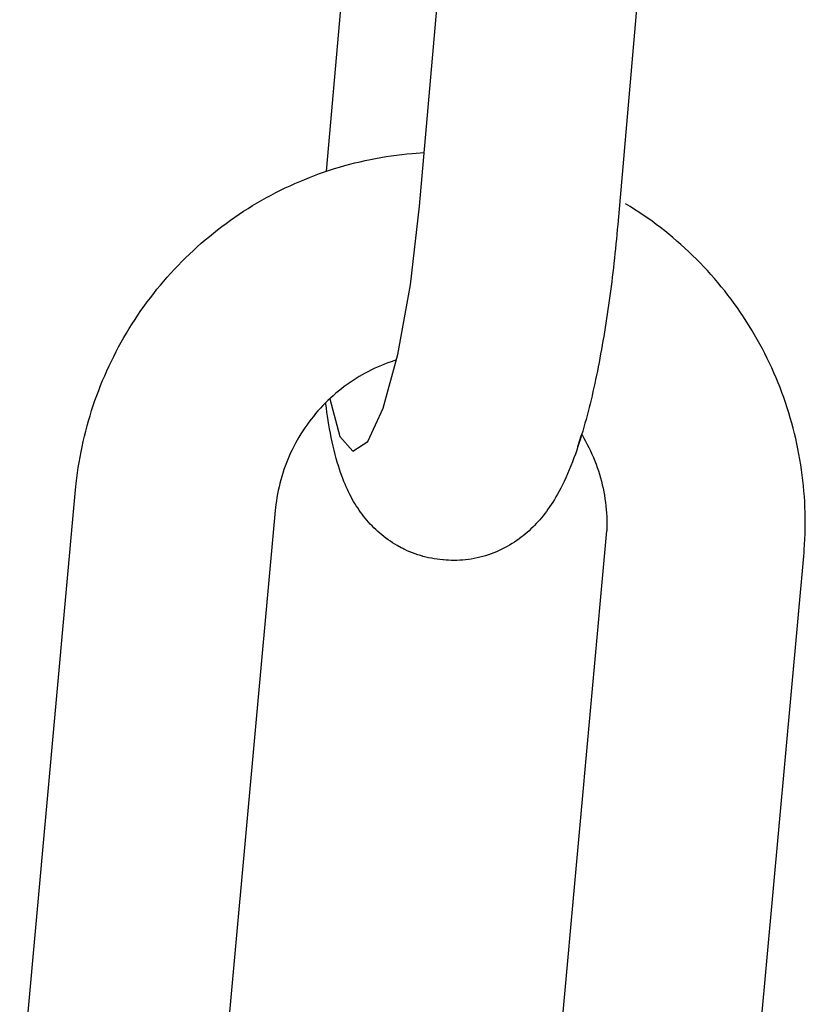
# Model space of a CAD drawing. Extents: x -169 to 2224, y 0 to 2796.
# Tile 182 of 256: x 1570.099 to 1570.559, y 414.305 to 414.882. Entities that reach past the tile are written whole.
import ezdxf

# ---------------------------------------------------------------- set-up
doc = ezdxf.new("R2010")
doc.units = 0
doc.header["$MEASUREMENT"] = 0
doc.layers.add('SPILL-BUCKET', color=1, linetype='CONTINUOUS')

msp = doc.modelspace()

# ---------------------------------------------------------------- linework, layer by layer
at = {"layer": 'SPILL-BUCKET', "color": 1, "linetype": 'Continuous'}
for p, q in [((1570.27846, 414.79374), (1570.309, 415.14251)), ((1570.33285, 414.77313), (1570.36416, 415.13058)), ((1570.48063, 415.12228), (1570.44911, 414.76235)), ((1570.30109, 414.79989), (1570.30412, 414.80053)), ((1570.30412, 414.80053), (1570.30716, 414.80112)), ((1570.30716, 414.80112), (1570.31021, 414.80167)), ((1570.31021, 414.80167), (1570.31326, 414.80217)), ((1570.31326, 414.80217), (1570.31633, 414.80263)), ((1570.31633, 414.80263), (1570.31939, 414.80305)), ((1570.31939, 414.80305), (1570.32247, 414.80342)), ((1570.32247, 414.80342), (1570.32554, 414.80375)), ((1570.32554, 414.80375), (1570.32863, 414.80403)), ((1570.32863, 414.80403), (1570.3356, 414.80451)), ((1570.28014, 414.7942), (1570.2831, 414.79514)), ((1570.2831, 414.79514), (1570.28607, 414.79604)), ((1570.28607, 414.79604), (1570.28905, 414.7969)), ((1570.28905, 414.7969), (1570.29205, 414.79771)), ((1570.29205, 414.79771), (1570.29505, 414.79848)), ((1570.29505, 414.79848), (1570.29806, 414.79921)), ((1570.29806, 414.79921), (1570.30109, 414.79989)), ((1570.2627, 414.78765), (1570.26557, 414.78885)), ((1570.26557, 414.78885), (1570.26846, 414.79)), ((1570.26846, 414.79), (1570.27136, 414.79112)), ((1570.27136, 414.79112), (1570.27427, 414.79219)), ((1570.27427, 414.79219), (1570.2772, 414.79322)), ((1570.2772, 414.79322), (1570.28014, 414.7942)), ((1570.25141, 414.78245), (1570.2542, 414.78381)), ((1570.2542, 414.78381), (1570.25702, 414.78514)), ((1570.25702, 414.78514), (1570.25985, 414.78641)), ((1570.25985, 414.78641), (1570.2627, 414.78765)), ((1570.24042, 414.7766), (1570.24314, 414.77813)), ((1570.24314, 414.77813), (1570.24588, 414.77961)), ((1570.24588, 414.77961), (1570.24863, 414.78105)), ((1570.24863, 414.78105), (1570.25141, 414.78245)), ((1570.22978, 414.77013), (1570.23241, 414.77181)), ((1570.23241, 414.77181), (1570.23506, 414.77344)), ((1570.23506, 414.77344), (1570.23773, 414.77504)), ((1570.23773, 414.77504), (1570.24042, 414.7766)), ((1570.32753, 414.72693), (1570.33285, 414.77313)), ((1570.45629, 414.77292), (1570.45363, 414.77454)), ((1570.45891, 414.77126), (1570.45629, 414.77292)), ((1570.46152, 414.76957), (1570.45891, 414.77126)), ((1570.22205, 414.76487), (1570.2246, 414.76666)), ((1570.2246, 414.76666), (1570.22718, 414.76841)), ((1570.22718, 414.76841), (1570.22978, 414.77013)), ((1570.4641, 414.76783), (1570.46152, 414.76957)), ((1570.46666, 414.76606), (1570.4641, 414.76783)), ((1570.46919, 414.76426), (1570.46666, 414.76606)), ((1570.21455, 414.75929), (1570.21703, 414.76118)), ((1570.21703, 414.76118), (1570.21953, 414.76305)), ((1570.21953, 414.76305), (1570.22205, 414.76487)), ((1570.44898, 414.76087), (1570.44884, 414.75938)), ((1570.44911, 414.76235), (1570.44898, 414.76087)), ((1570.47169, 414.76241), (1570.46919, 414.76426)), ((1570.47417, 414.76053), (1570.47169, 414.76241)), ((1570.47662, 414.75862), (1570.47417, 414.76053)), ((1570.2073, 414.75338), (1570.20969, 414.75538)), ((1570.20969, 414.75538), (1570.21211, 414.75735)), ((1570.21211, 414.75735), (1570.21455, 414.75929)), ((1570.44858, 414.75656), (1570.44831, 414.75375)), ((1570.44884, 414.75938), (1570.44858, 414.75656)), ((1570.47904, 414.75666), (1570.47662, 414.75862)), ((1570.48144, 414.75468), (1570.47904, 414.75666)), ((1570.48381, 414.75266), (1570.48144, 414.75468)), ((1570.2003, 414.74716), (1570.2026, 414.74927)), ((1570.2026, 414.74927), (1570.20493, 414.75134)), ((1570.20493, 414.75134), (1570.2073, 414.75338)), ((1570.44775, 414.74814), (1570.44746, 414.74534)), ((1570.44804, 414.75094), (1570.44775, 414.74814)), ((1570.44831, 414.75375), (1570.44804, 414.75094)), ((1570.48615, 414.7506), (1570.48381, 414.75266)), ((1570.48846, 414.74851), (1570.48615, 414.7506)), ((1570.49074, 414.74639), (1570.48846, 414.74851)), ((1570.19357, 414.74065), (1570.19578, 414.74285)), ((1570.19578, 414.74285), (1570.19802, 414.74502)), ((1570.19802, 414.74502), (1570.2003, 414.74716)), ((1570.44716, 414.74256), (1570.44685, 414.73977)), ((1570.44746, 414.74534), (1570.44716, 414.74256)), ((1570.49299, 414.74423), (1570.49074, 414.74639)), ((1570.49521, 414.74204), (1570.49299, 414.74423)), ((1570.18924, 414.73614), (1570.19139, 414.73841)), ((1570.19139, 414.73841), (1570.19357, 414.74065)), ((1570.44654, 414.737), (1570.44622, 414.73423)), ((1570.44685, 414.73977), (1570.44654, 414.737)), ((1570.49739, 414.73982), (1570.49521, 414.74204)), ((1570.49955, 414.73757), (1570.49739, 414.73982)), ((1570.50167, 414.73529), (1570.49955, 414.73757)), ((1570.18299, 414.72916), (1570.18504, 414.73152)), ((1570.18504, 414.73152), (1570.18712, 414.73385)), ((1570.18712, 414.73385), (1570.18924, 414.73614)), ((1570.44588, 414.73148), (1570.44554, 414.72873)), ((1570.44622, 414.73423), (1570.44588, 414.73148)), ((1570.50376, 414.73297), (1570.50167, 414.73529)), ((1570.50582, 414.73063), (1570.50376, 414.73297)), ((1570.17899, 414.72436), (1570.18097, 414.72677)), ((1570.18097, 414.72677), (1570.18299, 414.72916)), ((1570.32025, 414.68617), (1570.32753, 414.72693)), ((1570.4452, 414.72599), (1570.44484, 414.72327)), ((1570.44554, 414.72873), (1570.4452, 414.72599)), ((1570.50784, 414.72826), (1570.50582, 414.73063)), ((1570.50983, 414.72585), (1570.50784, 414.72826)), ((1570.51179, 414.72342), (1570.50983, 414.72585)), ((1570.17326, 414.71694), (1570.17513, 414.71944)), ((1570.17513, 414.71944), (1570.17705, 414.72191)), ((1570.17705, 414.72191), (1570.17899, 414.72436)), ((1570.44448, 414.72055), (1570.44411, 414.71784)), ((1570.44484, 414.72327), (1570.44448, 414.72055)), ((1570.51371, 414.72096), (1570.51179, 414.72342)), ((1570.5156, 414.71848), (1570.51371, 414.72096)), ((1570.16961, 414.71186), (1570.17141, 414.71441)), ((1570.17141, 414.71441), (1570.17326, 414.71694)), ((1570.44373, 414.71515), (1570.44335, 414.71247)), ((1570.44411, 414.71784), (1570.44373, 414.71515)), ((1570.51745, 414.71596), (1570.5156, 414.71848)), ((1570.51926, 414.71342), (1570.51745, 414.71596)), ((1570.16611, 414.70668), (1570.16784, 414.70928)), ((1570.16784, 414.70928), (1570.16961, 414.71186)), ((1570.44296, 414.7098), (1570.44256, 414.70715)), ((1570.44335, 414.71247), (1570.44296, 414.7098)), ((1570.52104, 414.71085), (1570.51926, 414.71342)), ((1570.52278, 414.70826), (1570.52104, 414.71085)), ((1570.52448, 414.70564), (1570.52278, 414.70826)), ((1570.16276, 414.7014), (1570.16442, 414.70405)), ((1570.16442, 414.70405), (1570.16611, 414.70668)), ((1570.44215, 414.70451), (1570.44173, 414.70188)), ((1570.44256, 414.70715), (1570.44215, 414.70451)), ((1570.52615, 414.703), (1570.52448, 414.70564)), ((1570.52778, 414.70034), (1570.52615, 414.703)), ((1570.15956, 414.69603), (1570.16114, 414.69872)), ((1570.16114, 414.69872), (1570.16276, 414.7014)), ((1570.44088, 414.69667), (1570.44044, 414.69409)), ((1570.44131, 414.69927), (1570.44088, 414.69667)), ((1570.44173, 414.70188), (1570.44131, 414.69927)), ((1570.52937, 414.69765), (1570.52778, 414.70034)), ((1570.53092, 414.69494), (1570.52937, 414.69765)), ((1570.15505, 414.6878), (1570.15652, 414.69056)), ((1570.15652, 414.69056), (1570.15802, 414.69331)), ((1570.15802, 414.69331), (1570.15956, 414.69603)), ((1570.44, 414.69152), (1570.43954, 414.68897)), ((1570.44044, 414.69409), (1570.44, 414.69152)), ((1570.53243, 414.6922), (1570.53092, 414.69494)), ((1570.53391, 414.68945), (1570.53243, 414.6922)), ((1570.15225, 414.68221), (1570.15363, 414.68501)), ((1570.15363, 414.68501), (1570.15505, 414.6878)), ((1570.31168, 414.65458), (1570.32025, 414.68617)), ((1570.43908, 414.68643), (1570.43862, 414.68391)), ((1570.43954, 414.68897), (1570.43908, 414.68643)), ((1570.53534, 414.68667), (1570.53391, 414.68945)), ((1570.53674, 414.68387), (1570.53534, 414.68667)), ((1570.1496, 414.67654), (1570.1509, 414.67939)), ((1570.1509, 414.67939), (1570.15225, 414.68221)), ((1570.30859, 414.67888), (1570.30669, 414.67802)), ((1570.31051, 414.6797), (1570.30859, 414.67888)), ((1570.31245, 414.68048), (1570.31051, 414.6797)), ((1570.3144, 414.68121), (1570.31245, 414.68048)), ((1570.31637, 414.68191), (1570.3144, 414.68121)), ((1570.31937, 414.68291), (1570.31637, 414.68191)), ((1570.43766, 414.67892), (1570.43716, 414.67644)), ((1570.43814, 414.6814), (1570.43766, 414.67892)), ((1570.43862, 414.68391), (1570.43814, 414.6814)), ((1570.53809, 414.68105), (1570.53674, 414.68387)), ((1570.53941, 414.67822), (1570.53809, 414.68105)), ((1570.14712, 414.67081), (1570.14834, 414.67368)), ((1570.14834, 414.67368), (1570.1496, 414.67654)), ((1570.29745, 414.67313), (1570.29566, 414.67203)), ((1570.29925, 414.67418), (1570.29745, 414.67313)), ((1570.30108, 414.6752), (1570.29925, 414.67418)), ((1570.30293, 414.67618), (1570.30108, 414.6752)), ((1570.3048, 414.67712), (1570.30293, 414.67618)), ((1570.30669, 414.67802), (1570.3048, 414.67712)), ((1570.43666, 414.67399), (1570.43615, 414.67155)), ((1570.43716, 414.67644), (1570.43666, 414.67399)), ((1570.54068, 414.67536), (1570.53941, 414.67822)), ((1570.54191, 414.67249), (1570.54068, 414.67536)), ((1570.1448, 414.665), (1570.14594, 414.66791)), ((1570.14594, 414.66791), (1570.14712, 414.67081)), ((1570.29044, 414.66852), (1570.28875, 414.66728)), ((1570.29216, 414.66973), (1570.29044, 414.66852)), ((1570.2939, 414.6709), (1570.29216, 414.66973)), ((1570.29566, 414.67203), (1570.2939, 414.6709)), ((1570.43563, 414.66913), (1570.43511, 414.66672)), ((1570.43615, 414.67155), (1570.43563, 414.66913)), ((1570.54311, 414.6696), (1570.54191, 414.67249)), ((1570.54426, 414.66669), (1570.54311, 414.6696)), ((1570.14264, 414.65913), (1570.1437, 414.66207)), ((1570.1437, 414.66207), (1570.1448, 414.665)), ((1570.28225, 414.66197), (1570.28069, 414.66056)), ((1570.28383, 414.66335), (1570.28225, 414.66197)), ((1570.28544, 414.6647), (1570.28383, 414.66335)), ((1570.28708, 414.66601), (1570.28544, 414.6647)), ((1570.28875, 414.66728), (1570.28708, 414.66601)), ((1570.43402, 414.66196), (1570.43347, 414.65961)), ((1570.43457, 414.66434), (1570.43402, 414.66196)), ((1570.43511, 414.66672), (1570.43457, 414.66434)), ((1570.54537, 414.66377), (1570.54426, 414.66669)), ((1570.54643, 414.66083), (1570.54537, 414.66377)), ((1570.14066, 414.6532), (1570.14163, 414.65617)), ((1570.14163, 414.65617), (1570.14264, 414.65913)), ((1570.2762, 414.65613), (1570.27476, 414.65459)), ((1570.27767, 414.65764), (1570.2762, 414.65613)), ((1570.27917, 414.65911), (1570.27767, 414.65764)), ((1570.27797, 414.65717), (1570.27789, 414.65785)), ((1570.27828, 414.65473), (1570.27797, 414.65717)), ((1570.28069, 414.66056), (1570.27917, 414.65911)), ((1570.28035, 414.66017), (1570.28619, 414.63797)), ((1570.4329, 414.65726), (1570.43233, 414.65494)), ((1570.43347, 414.65961), (1570.4329, 414.65726)), ((1570.54746, 414.65788), (1570.54643, 414.66083)), ((1570.54844, 414.65491), (1570.54746, 414.65788)), ((1570.13885, 414.64722), (1570.13974, 414.65021)), ((1570.13974, 414.65021), (1570.14066, 414.6532)), ((1570.27199, 414.65143), (1570.27065, 414.6498)), ((1570.27336, 414.65302), (1570.27199, 414.65143)), ((1570.27476, 414.65459), (1570.27336, 414.65302)), ((1570.27861, 414.65232), (1570.27828, 414.65473)), ((1570.27896, 414.64987), (1570.27861, 414.65232)), ((1570.3026, 414.63504), (1570.31168, 414.65458)), ((1570.43114, 414.65033), (1570.43053, 414.64803)), ((1570.43174, 414.65262), (1570.43114, 414.65033)), ((1570.43233, 414.65494), (1570.43174, 414.65262)), ((1570.54938, 414.65193), (1570.54844, 414.65491)), ((1570.55028, 414.64893), (1570.54938, 414.65193)), ((1570.13721, 414.64119), (1570.13801, 414.6442)), ((1570.13801, 414.6442), (1570.13885, 414.64722)), ((1570.26683, 414.64477), (1570.26563, 414.64303)), ((1570.26807, 414.64647), (1570.26683, 414.64477)), ((1570.26934, 414.64815), (1570.26807, 414.64647)), ((1570.27065, 414.6498), (1570.26934, 414.64815)), ((1570.27933, 414.64745), (1570.27896, 414.64987)), ((1570.27973, 414.64496), (1570.27933, 414.64745)), ((1570.28016, 414.64251), (1570.27973, 414.64496)), ((1570.4299, 414.64576), (1570.42926, 414.64348)), ((1570.4299, 414.64576), (1570.42926, 414.64348)), ((1570.43053, 414.64803), (1570.4299, 414.64576)), ((1570.43053, 414.64803), (1570.4299, 414.64576)), ((1570.55114, 414.64592), (1570.55028, 414.64893)), ((1570.55195, 414.6429), (1570.55114, 414.64592)), ((1570.13645, 414.63815), (1570.13721, 414.64119)), ((1570.26334, 414.6395), (1570.26224, 414.6377)), ((1570.26447, 414.64128), (1570.26334, 414.6395)), ((1570.26563, 414.64303), (1570.26447, 414.64128)), ((1570.28062, 414.63999), (1570.28016, 414.64251)), ((1570.28111, 414.6375), (1570.28062, 414.63999)), ((1570.42579, 414.63224), (1570.42793, 414.63897)), ((1570.42793, 414.63897), (1570.42724, 414.63673)), ((1570.42861, 414.64123), (1570.42793, 414.63897)), ((1570.42861, 414.64123), (1570.42793, 414.63897)), ((1570.42803, 414.63921), (1570.42819, 414.63894)), ((1570.42819, 414.63894), (1570.42926, 414.63712)), ((1570.42926, 414.64348), (1570.42861, 414.64123)), ((1570.42926, 414.64348), (1570.42861, 414.64123)), ((1570.55272, 414.63987), (1570.55195, 414.6429)), ((1570.55344, 414.63683), (1570.55272, 414.63987)), ((1570.13507, 414.63206), (1570.13574, 414.63511)), ((1570.13574, 414.63511), (1570.13645, 414.63815)), ((1570.26017, 414.63403), (1570.25919, 414.63217)), ((1570.26119, 414.63588), (1570.26017, 414.63403)), ((1570.26224, 414.6377), (1570.26119, 414.63588)), ((1570.28164, 414.63494), (1570.28111, 414.6375)), ((1570.2822, 414.63242), (1570.28164, 414.63494)), ((1570.28619, 414.63797), (1570.29384, 414.62933)), ((1570.29384, 414.62933), (1570.3026, 414.63504)), ((1570.42653, 414.63447), (1570.42579, 414.63224)), ((1570.42724, 414.63673), (1570.42653, 414.63447)), ((1570.42926, 414.63712), (1570.43028, 414.63528)), ((1570.43028, 414.63528), (1570.43127, 414.63342)), ((1570.43127, 414.63342), (1570.43221, 414.63154)), ((1570.55412, 414.63378), (1570.55344, 414.63683)), ((1570.55476, 414.63072), (1570.55412, 414.63378)), ((1570.13387, 414.62593), (1570.13445, 414.629)), ((1570.13445, 414.629), (1570.13507, 414.63206)), ((1570.25734, 414.62838), (1570.25648, 414.62646)), ((1570.25824, 414.63028), (1570.25734, 414.62838)), ((1570.25919, 414.63217), (1570.25824, 414.63028)), ((1570.28278, 414.62994), (1570.2822, 414.63242)), ((1570.2834, 414.62748), (1570.28278, 414.62994)), ((1570.28402, 414.62518), (1570.2834, 414.62748)), ((1570.42424, 414.62773), (1570.42341, 414.62543)), ((1570.42503, 414.62997), (1570.42424, 414.62773)), ((1570.42579, 414.63224), (1570.42503, 414.62997)), ((1570.42579, 414.63224), (1570.42503, 414.62997)), ((1570.43221, 414.63154), (1570.43312, 414.62964)), ((1570.43312, 414.62964), (1570.43399, 414.62772)), ((1570.43399, 414.62772), (1570.43482, 414.62578)), ((1570.55536, 414.62765), (1570.55476, 414.63072)), ((1570.55591, 414.62457), (1570.55536, 414.62765)), ((1570.13284, 414.61977), (1570.13333, 414.62285)), ((1570.13333, 414.62285), (1570.13387, 414.62593)), ((1570.25487, 414.62256), (1570.25412, 414.62059)), ((1570.25565, 414.62452), (1570.25487, 414.62256)), ((1570.25648, 414.62646), (1570.25565, 414.62452)), ((1570.28467, 414.6229), (1570.28402, 414.62518)), ((1570.2853, 414.62084), (1570.28467, 414.6229)), ((1570.42256, 414.62317), (1570.42164, 414.62084)), ((1570.42341, 414.62543), (1570.42256, 414.62317)), ((1570.43482, 414.62578), (1570.43561, 414.62383)), ((1570.43561, 414.62383), (1570.43636, 414.62186)), ((1570.43636, 414.62186), (1570.43707, 414.61988)), ((1570.55641, 414.62149), (1570.55591, 414.62457)), ((1570.55688, 414.61839), (1570.55641, 414.62149)), ((1570.13199, 414.61358), (1570.13239, 414.61668)), ((1570.13239, 414.61668), (1570.13284, 414.61977)), ((1570.25276, 414.61661), (1570.25214, 414.61459)), ((1570.25342, 414.61861), (1570.25276, 414.61661)), ((1570.25412, 414.62059), (1570.25342, 414.61861)), ((1570.28596, 414.61878), (1570.2853, 414.62084)), ((1570.28659, 414.61691), (1570.28596, 414.61878)), ((1570.28726, 414.61504), (1570.28659, 414.61691)), ((1570.41969, 414.61615), (1570.41864, 414.6138)), ((1570.4207, 414.61853), (1570.41969, 414.61615)), ((1570.42164, 414.62084), (1570.4207, 414.61853)), ((1570.43707, 414.61988), (1570.43774, 414.61788)), ((1570.43774, 414.61788), (1570.43837, 414.61587)), ((1570.43837, 414.61587), (1570.43896, 414.61384)), ((1570.55729, 414.61529), (1570.55688, 414.61839)), ((1570.13143, 414.60858), (1570.13163, 414.61048)), ((1570.13163, 414.61048), (1570.13199, 414.61358)), ((1570.25102, 414.61054), (1570.25052, 414.60849)), ((1570.25156, 414.61257), (1570.25102, 414.61054)), ((1570.25214, 414.61459), (1570.25156, 414.61257)), ((1570.2879, 414.61334), (1570.28726, 414.61504)), ((1570.28858, 414.61163), (1570.2879, 414.61334)), ((1570.28923, 414.61005), (1570.28858, 414.61163)), ((1570.28992, 414.60847), (1570.28923, 414.61005)), ((1570.41667, 414.60964), (1570.41572, 414.60777)), ((1570.41767, 414.61171), (1570.41667, 414.60964)), ((1570.41864, 414.6138), (1570.41767, 414.61171)), ((1570.43896, 414.61384), (1570.4395, 414.61181)), ((1570.4395, 414.61181), (1570.44001, 414.60976)), ((1570.44001, 414.60976), (1570.44047, 414.6077)), ((1570.55767, 414.61219), (1570.55729, 414.61529)), ((1570.558, 414.60908), (1570.55767, 414.61219)), ((1570.0985, 414.24673), (1570.13125, 414.60668)), ((1570.13125, 414.60668), (1570.13143, 414.60858)), ((1570.24966, 414.60438), (1570.24929, 414.6023)), ((1570.25007, 414.60644), (1570.24966, 414.60438)), ((1570.25052, 414.60849), (1570.25007, 414.60644)), ((1570.2906, 414.60698), (1570.28992, 414.60847)), ((1570.29131, 414.6055), (1570.2906, 414.60698)), ((1570.29201, 414.60409), (1570.29131, 414.6055)), ((1570.29275, 414.60268), (1570.29201, 414.60409)), ((1570.41381, 414.60424), (1570.41285, 414.60257)), ((1570.41474, 414.60592), (1570.41381, 414.60424)), ((1570.41572, 414.60777), (1570.41474, 414.60592)), ((1570.44047, 414.6077), (1570.44089, 414.60564)), ((1570.44089, 414.60564), (1570.44126, 414.60357)), ((1570.55828, 414.60597), (1570.558, 414.60908)), ((1570.55852, 414.60286), (1570.55828, 414.60597)), ((1570.24868, 414.59815), (1570.24848, 414.59642)), ((1570.24896, 414.60023), (1570.24868, 414.59815)), ((1570.24929, 414.6023), (1570.24896, 414.60023)), ((1570.29348, 414.60133), (1570.29275, 414.60268)), ((1570.29425, 414.59998), (1570.29348, 414.60133)), ((1570.29502, 414.59869), (1570.29425, 414.59998)), ((1570.29583, 414.59739), (1570.29502, 414.59869)), ((1570.41008, 414.59811), (1570.40913, 414.5967)), ((1570.41099, 414.59952), (1570.41008, 414.59811)), ((1570.41194, 414.60104), (1570.41099, 414.59952)), ((1570.41285, 414.60257), (1570.41194, 414.60104)), ((1570.44126, 414.60357), (1570.4416, 414.60149)), ((1570.4416, 414.60149), (1570.44189, 414.5994)), ((1570.44189, 414.5994), (1570.44214, 414.59731)), ((1570.55872, 414.59974), (1570.55852, 414.60286)), ((1570.55887, 414.59662), (1570.55872, 414.59974)), ((1570.24831, 414.5947), (1570.21579, 414.23723)), ((1570.24848, 414.59642), (1570.24831, 414.5947)), ((1570.29664, 414.59613), (1570.29583, 414.59739)), ((1570.29748, 414.59487), (1570.29664, 414.59613)), ((1570.29834, 414.59365), (1570.29748, 414.59487)), ((1570.29923, 414.59244), (1570.29834, 414.59365)), ((1570.30014, 414.59125), (1570.29923, 414.59244)), ((1570.40632, 414.59282), (1570.40535, 414.59158)), ((1570.40726, 414.59406), (1570.40632, 414.59282)), ((1570.40821, 414.59538), (1570.40726, 414.59406)), ((1570.40913, 414.5967), (1570.40821, 414.59538)), ((1570.44214, 414.59731), (1570.44234, 414.59521)), ((1570.44234, 414.59521), (1570.4425, 414.59312)), ((1570.4425, 414.59312), (1570.44262, 414.59102)), ((1570.55898, 414.59349), (1570.55887, 414.59662)), ((1570.55904, 414.59037), (1570.55898, 414.59349)), ((1570.30108, 414.59007), (1570.30014, 414.59125)), ((1570.30204, 414.58892), (1570.30108, 414.59007)), ((1570.30303, 414.58777), (1570.30204, 414.58892)), ((1570.30405, 414.58665), (1570.30303, 414.58777)), ((1570.3051, 414.58555), (1570.30405, 414.58665)), ((1570.40136, 414.58697), (1570.40033, 414.58589)), ((1570.40239, 414.58809), (1570.40136, 414.58697)), ((1570.40339, 414.58922), (1570.40239, 414.58809)), ((1570.40438, 414.5904), (1570.40339, 414.58922)), ((1570.40535, 414.59158), (1570.40438, 414.5904)), ((1570.44262, 414.59102), (1570.4427, 414.58891)), ((1570.4427, 414.58891), (1570.44273, 414.58681)), ((1570.44273, 414.58681), (1570.44272, 414.58471)), ((1570.55903, 414.58413), (1570.55906, 414.58725)), ((1570.55906, 414.58725), (1570.55904, 414.59037)), ((1570.30617, 414.58446), (1570.3051, 414.58555)), ((1570.30728, 414.5834), (1570.30617, 414.58446)), ((1570.30841, 414.58235), (1570.30728, 414.5834)), ((1570.30957, 414.58133), (1570.30841, 414.58235)), ((1570.31076, 414.58033), (1570.30957, 414.58133)), ((1570.39483, 414.58078), (1570.39367, 414.57983)), ((1570.39598, 414.58176), (1570.39483, 414.58078)), ((1570.39709, 414.58275), (1570.39598, 414.58176)), ((1570.3982, 414.58378), (1570.39709, 414.58275)), ((1570.39927, 414.58482), (1570.3982, 414.58378)), ((1570.40033, 414.58589), (1570.39927, 414.58482)), ((1570.40878, 414.20851), (1570.44267, 414.58261)), ((1570.44272, 414.58471), (1570.44267, 414.58261)), ((1570.55884, 414.57788), (1570.55896, 414.581)), ((1570.55896, 414.581), (1570.55903, 414.58413)), ((1570.31197, 414.57935), (1570.31076, 414.58033)), ((1570.31322, 414.5784), (1570.31197, 414.57935)), ((1570.31449, 414.57747), (1570.31322, 414.5784)), ((1570.31579, 414.57657), (1570.31449, 414.57747)), ((1570.31712, 414.5757), (1570.31579, 414.57657)), ((1570.31848, 414.57486), (1570.31712, 414.5757)), ((1570.3872, 414.57523), (1570.38574, 414.57434)), ((1570.38863, 414.57615), (1570.3872, 414.57523)), ((1570.39003, 414.5771), (1570.38863, 414.57615)), ((1570.39127, 414.57798), (1570.39003, 414.5771)), ((1570.39248, 414.57889), (1570.39127, 414.57798)), ((1570.39367, 414.57983), (1570.39248, 414.57889)), ((1570.55868, 414.57476), (1570.55884, 414.57788)), ((1570.31986, 414.57405), (1570.31848, 414.57486)), ((1570.3221, 414.57282), (1570.31986, 414.57405)), ((1570.32266, 414.57253), (1570.32238, 414.57268)), ((1570.32308, 414.57232), (1570.32266, 414.57253)), ((1570.32367, 414.57202), (1570.32308, 414.57232)), ((1570.32427, 414.57173), (1570.32367, 414.57202)), ((1570.32574, 414.57104), (1570.32427, 414.57173)), ((1570.32724, 414.57039), (1570.32574, 414.57104)), ((1570.32875, 414.56978), (1570.32724, 414.57039)), ((1570.33028, 414.5692), (1570.32875, 414.56978)), ((1570.33184, 414.56866), (1570.33028, 414.5692)), ((1570.33184, 414.56867), (1570.33029, 414.5692)), ((1570.37489, 414.5692), (1570.37326, 414.56863)), ((1570.3765, 414.56981), (1570.37489, 414.5692)), ((1570.37809, 414.57047), (1570.3765, 414.56981)), ((1570.37967, 414.57116), (1570.37809, 414.57047)), ((1570.38122, 414.5719), (1570.37967, 414.57116)), ((1570.38275, 414.57268), (1570.38122, 414.5719)), ((1570.38426, 414.57349), (1570.38275, 414.57268)), ((1570.38574, 414.57434), (1570.38426, 414.57349)), ((1570.55816, 414.56784), (1570.55832, 414.56975)), ((1570.55832, 414.56975), (1570.55847, 414.57165)), ((1570.55847, 414.57165), (1570.55868, 414.57476)), ((1570.33341, 414.56817), (1570.33184, 414.56867)), ((1570.33341, 414.56816), (1570.33184, 414.56866)), ((1570.335, 414.56771), (1570.33341, 414.56817)), ((1570.33467, 414.5678), (1570.33341, 414.56816)), ((1570.3366, 414.56729), (1570.335, 414.56771)), ((1570.33822, 414.56691), (1570.3366, 414.56729)), ((1570.33986, 414.56658), (1570.33822, 414.56691)), ((1570.34151, 414.56629), (1570.33986, 414.56658)), ((1570.34316, 414.56603), (1570.34151, 414.56629)), ((1570.34483, 414.56582), (1570.34316, 414.56603)), ((1570.34651, 414.56567), (1570.34483, 414.56582)), ((1570.34676, 414.56565), (1570.34651, 414.56567)), ((1570.34701, 414.56564), (1570.34676, 414.56565)), ((1570.34848, 414.56552), (1570.34701, 414.56563)), ((1570.34992, 414.56543), (1570.34848, 414.56553)), ((1570.35135, 414.56537), (1570.34992, 414.56543)), ((1570.35305, 414.56534), (1570.35135, 414.56537)), ((1570.35475, 414.56536), (1570.35305, 414.56534)), ((1570.35645, 414.56543), (1570.35475, 414.56536)), ((1570.35815, 414.56554), (1570.35645, 414.56543)), ((1570.35986, 414.5657), (1570.35815, 414.56554)), ((1570.36155, 414.56591), (1570.35986, 414.5657)), ((1570.36325, 414.56616), (1570.36155, 414.56591)), ((1570.36494, 414.56646), (1570.36325, 414.56616)), ((1570.36663, 414.5668), (1570.36494, 414.56646)), ((1570.3683, 414.56719), (1570.36663, 414.5668)), ((1570.36997, 414.56763), (1570.3683, 414.56719)), ((1570.37162, 414.5681), (1570.36997, 414.56763)), ((1570.37326, 414.56863), (1570.37162, 414.5681)), ((1570.52352, 414.18716), (1570.55816, 414.56784))]:
    msp.add_line(p, q, dxfattribs=at)

doc.saveas('drawing.dxf')
